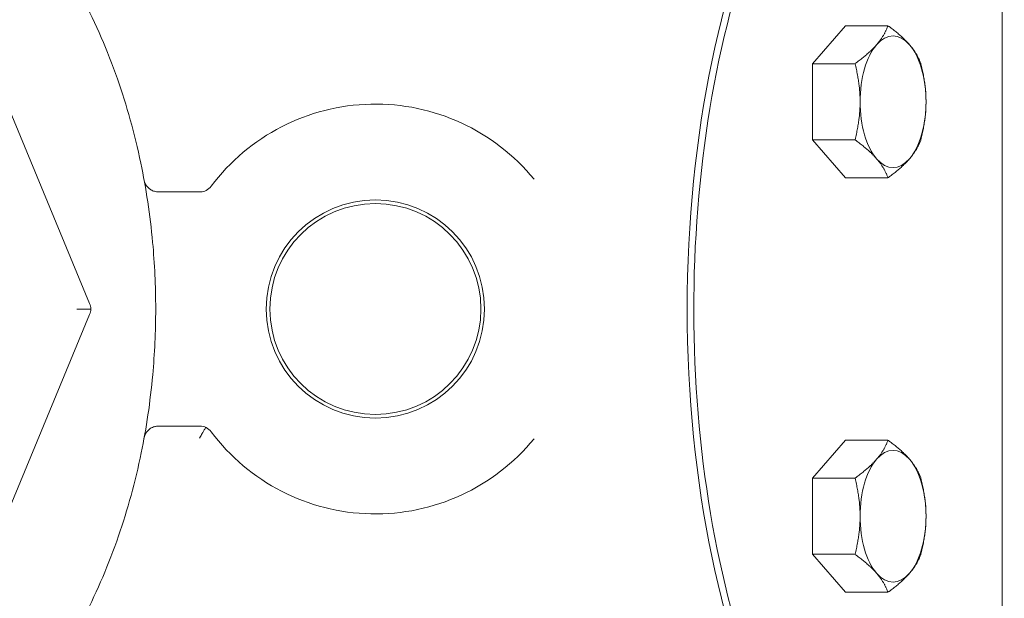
# Model space of a CAD drawing. Header units: inches. Extents: x 1 to 669, y 0 to 417.
# Tile 137 of 256: x 105.81 to 110.01, y 327.85 to 330.32. Entities that reach past the tile are written whole.
import ezdxf

# ---------------------------------------------------------------- set-up
doc = ezdxf.new("R2010")
doc.units = ezdxf.units.IN
doc.header["$LTSCALE"] = 12
doc.header["$MEASUREMENT"] = 0
doc.layers.add('D', color=2, linetype='CONTINUOUS')
doc.layers.add('X', color=1, linetype='CONTINUOUS')
doc.styles.get("Standard").update_dxf_attribs({"font": 'SIMPLEX.SHX', "width": 0.875})
doc.dimstyles.new('STANDARD$0', dxfattribs={"dimscale": 32, "dimtxt": 0.09375, "dimasz": 0.0625, "dimexe": 0.03125, "dimexo": 0.03125, "dimgap": 0.03125, "dimtad": 1, "dimtih": 1, "dimtoh": 1, "dimdec": 4, "dimzin": 12, "dimdsep": 46, "dimlunit": 5, "dimtxsty": 'Standard', "dimcen": -0.03125, "dimclrd": 256, "dimclre": 256, "dimclrt": 256, "dimadec": 0, "dimazin": 0, "dimtfac": 0.875, "dimtdec": 4, "dimtofl": 0, "dimtmove": 0, "dimatfit": 3, "dimfxl": 0, "dimtolj": 1, "dimtzin": 12, "dimlwd": 13, "dimlwe": 13, "dimarcsym": 0})

# ---------------------------------------------------------------- blocks, each defined once
blk = doc.blocks.new('*D15')
at = {"layer": 'D', "linetype": 'Continuous', "lineweight": 13}
for p, q in [((140.3262, 367.0834), (140.3262, 305.4684)), ((43.5878, 363.2643), (43.5878, 305.4684)), ((45.5878, 306.4684), (138.3262, 306.4684))]:
    blk.add_line(p, q, dxfattribs=at)
at = {"layer": 'D', "linetype": 'Continuous'}
for points in [[(45.5878, 306.8017), (45.5878, 306.135), (43.5878, 306.4684)], [(138.3262, 306.8017), (138.3262, 306.135), (140.3262, 306.4684)]]:
    blk.add_solid(points, dxfattribs=at)
at = {"layer": 'D', "linetype": 'Continuous', "lineweight": -3, "insert": (88.1614, 308.9684), "char_height": 3, "attachment_point": 5}
blk.add_mtext('\\A1;97{}{\\C2;%%p1}', dxfattribs=at)
blk = doc.blocks.new('*D16')
at = {"layer": 'D', "linetype": 'Continuous', "lineweight": 13}
for p, q in [((106.3522, 412.3009), (163.557, 412.3009)), ((162.557, 410.3009), (162.557, 377.227)), ((162.557, 327.328), (162.557, 372.227)), ((105.7696, 325.328), (163.557, 325.328))]:
    blk.add_line(p, q, dxfattribs=at)
at = {"layer": 'D', "linetype": 'Continuous'}
for points in [[(162.2237, 410.3009), (162.8904, 410.3009), (162.557, 412.3009)], [(162.2237, 327.328), (162.8904, 327.328), (162.557, 325.328)]]:
    blk.add_solid(points, dxfattribs=at)
at = {"layer": 'D', "linetype": 'Continuous', "lineweight": -3, "insert": (162.557, 374.727), "char_height": 3, "attachment_point": 5}
blk.add_mtext('\\A1;87{}{\\C2;%%p1}', dxfattribs=at)
blk = doc.blocks.new('*D18')
at = {"layer": 'D', "linetype": 'Continuous', "lineweight": 13}
for p, q in [((137.8783, 368.4605), (151.0617, 368.4605)), ((150.0617, 366.4605), (150.0617, 349.3942)), ((150.0617, 327.3279), (150.0617, 344.3942)), ((105.7637, 325.3279), (151.0617, 325.3279))]:
    blk.add_line(p, q, dxfattribs=at)
at = {"layer": 'D', "linetype": 'Continuous'}
for points in [[(149.7283, 366.4605), (150.395, 366.4605), (150.0617, 368.4605)], [(149.7283, 327.3279), (150.395, 327.3279), (150.0617, 325.3279)]]:
    blk.add_solid(points, dxfattribs=at)
at = {"layer": 'D', "linetype": 'Continuous', "lineweight": -3, "insert": (150.0617, 346.8942), "char_height": 3, "attachment_point": 5}
blk.add_mtext('\\A1;43', dxfattribs=at)
blk = doc.blocks.new('*D20')
at = {"layer": 'D', "linetype": 'Continuous', "lineweight": 13}
for p, q in [((76.7637, 367.4605), (76.7637, 312.2413)), ((132.7637, 367.4605), (132.7637, 312.2413)), ((130.7637, 313.2413), (78.7637, 313.2413))]:
    blk.add_line(p, q, dxfattribs=at)
at = {"layer": 'D', "linetype": 'Continuous'}
for points in [[(78.7637, 313.5747), (78.7637, 312.908), (76.7637, 313.2413)], [(130.7637, 313.5747), (130.7637, 312.908), (132.7637, 313.2413)]]:
    blk.add_solid(points, dxfattribs=at)
at = {"layer": 'D', "linetype": 'Continuous', "lineweight": -3, "insert": (97.2028, 315.7413), "char_height": 3, "attachment_point": 5}
blk.add_mtext('\\A1;56', dxfattribs=at)

msp = doc.modelspace()

# ---------------------------------------------------------------- linework, layer by layer
at = {"layer": 'X', "lineweight": 0}
for p, q in [((110.00091, 331.21194), (110.00091, 326.96394)), ((109.33246, 330.29766), (109.19184, 330.13528)), ((109.33246, 330.29766), (109.51368, 330.29766)), ((109.19184, 330.13528), (109.19184, 329.81052)), ((109.19184, 330.13528), (109.37306, 330.13528)), ((106.10674, 329.11186), (105.73028, 330.02074)), ((109.19184, 329.81052), (109.33246, 329.64814)), ((109.19184, 329.81052), (109.37306, 329.81052)), ((109.33246, 329.64814), (109.51368, 329.64814)), ((106.40061, 329.58794), (106.57741, 329.58794)), ((105.73028, 328.15515), (106.10674, 329.06403)), ((106.1115, 329.08794), (106.05171, 329.08794)), ((106.57741, 328.58794), (106.40061, 328.58794)), ((109.33246, 328.52775), (109.19184, 328.36537)), ((109.33246, 328.52775), (109.51368, 328.52775)), ((109.19184, 328.36537), (109.19184, 328.04061)), ((109.19184, 328.36537), (109.37306, 328.36537)), ((109.19184, 328.04061), (109.33246, 327.87823)), ((109.19184, 328.04061), (109.37306, 328.04061)), ((109.33246, 327.87823), (109.51368, 327.87823))]:
    msp.add_line(p, q, dxfattribs=at)
for radius in [0.46587, 0.45028]:
    msp.add_circle((107.32616, 329.08794), radius, dxfattribs=at)
for centre, radius, start, end in [((107.32616, 329.08794), 0.875, 39.28255, 143.20666), ((106.57741, 329.64794), 0.06, 270, 323.20666), ((106.57741, 328.52794), 0.06, 36.79334, 90), ((107.32616, 329.08794), 0.875, 216.79334, 320.71745)]:
    msp.add_arc(centre, radius, start, end, dxfattribs=at)
at = {"layer": 'X', "lineweight": 0, "extrusion": (1.12546e-17, 2.49737e-16, -1)}
msp.add_ellipse((110.03189, 329.08794), major_axis=(0, -2.75), ratio=0.5, start_param=0.0225292, end_param=3.1190635, dxfattribs=at)
at = {"layer": 'X', "lineweight": 0}
for centre, major_axis, ratio, start_param, end_param in [((109.53544, 329.9729), (0, 0.28125), 0.5, -0.5235988, 0.5235988), ((109.53544, 329.9729), (0, -0.28125), 0.5, -2.6179939, -1.5707963), ((109.53544, 329.9729), (0, 0.28125), 0.5, -1.5707963, -0.5235988), ((109.53544, 329.9729), (0, -0.28125), 0.5, -1.5707963, -0.5235988), ((109.53544, 329.9729), (0, 0.28125), 0.5, -2.6179939, -1.5707963), ((109.53544, 329.9729), (0, -0.28125), 0.5, -0.5235988, 0.5235988), ((106.5774, 329.64794), (-0.00001, -0.06), 0.9957391, 0.000154, 0.1505484), ((109.53544, 328.20299), (0, 0.28125), 0.5, -0.5235988, 0.5235988), ((109.53544, 328.20299), (0, -0.28125), 0.5, -2.6179939, -1.5707963), ((109.53544, 328.20299), (0, 0.28125), 0.5, -1.5707963, -0.5235988), ((109.53544, 328.20299), (0, -0.28125), 0.5, -1.5707963, -0.5235988), ((109.53544, 328.20299), (0, 0.28125), 0.5, -2.6179939, -1.5707963), ((109.53544, 328.20299), (0, -0.28125), 0.5, -0.5235988, 0.5235988)]:
    msp.add_ellipse(centre, major_axis=major_axis, ratio=ratio, start_param=start_param, end_param=end_param, dxfattribs=at)
for points, knots in [([(110.00091, 331.83407), (109.87918, 331.82134), (109.75874, 331.77705), (109.50249, 331.61293), (109.36959, 331.47784), (109.131, 331.13123), (109.0257, 330.91869), (108.85445, 330.43907), (108.78851, 330.17214), (108.70231, 329.61101), (108.68199, 329.31695), (108.68885, 328.73108), (108.71599, 328.43938), (108.8151, 327.88734), (108.88707, 327.62714), (109.06907, 327.16415), (109.17912, 326.96153), (109.42722, 326.63474), (109.56532, 326.51057), (109.80538, 326.38283), (109.90275, 326.35208), (110.00091, 326.34182)], [3.1938333, 3.1938333, 3.1938333, 3.1938333, 3.4515071, 3.4515071, 3.7697928, 3.7697928, 4.0922668, 4.0922668, 4.4143068, 4.4143068, 4.7357915, 4.7357915, 5.0571133, 5.0571133, 5.3786544, 5.3786544, 5.7007977, 5.7007977, 6.0231584, 6.0231584, 6.2309446, 6.2309446, 6.2309446, 6.2309446]), ([(105.92623, 330.65999), (105.98079, 330.58264), (106.03075, 330.50069), (106.07628, 330.41433), (106.13298, 330.30677), (106.1828, 330.19235), (106.22547, 330.07066), (106.26528, 329.95713), (106.29884, 329.83736), (106.32522, 329.71047), (106.34752, 329.60326), (106.3647, 329.491), (106.37562, 329.37246), (106.38397, 329.28169), (106.38866, 329.18713), (106.38866, 329.08794)], [0, 0, 0, 0, 0.19452483, 0.19452483, 0.19452483, 0.43680392, 0.43680392, 0.43680392, 0.6628194, 0.6628194, 0.6628194, 0.85378536, 0.85378536, 0.85378536, 1, 1, 1, 1]), ([(106.34694, 329.61842), (106.34684, 329.6186), (106.34673, 329.61877), (106.34663, 329.61895), (106.3443, 329.62294), (106.34242, 329.62719), (106.34102, 329.6316), (106.34028, 329.63396), (106.33967, 329.63636), (106.33921, 329.63879)], [0.74287481, 0.74287481, 0.74287481, 0.74287481, 0.75, 0.75, 0.75, 0.90952782, 0.90952782, 0.90952782, 0.99490327, 0.99490327, 0.99490327, 0.99490327]), ([(106.38308, 329.59045), (106.38182, 329.59082), (106.38057, 329.59123), (106.37933, 329.59168), (106.37422, 329.59353), (106.36935, 329.59605), (106.3649, 329.59916), (106.36341, 329.60019), (106.36197, 329.60129), (106.36058, 329.60245), (106.36027, 329.60271), (106.35996, 329.60297), (106.35966, 329.60323)], [0.20449029, 0.20449029, 0.20449029, 0.20449029, 0.25, 0.25, 0.25, 0.43755823, 0.43755823, 0.43755823, 0.5, 0.5, 0.5, 0.51396964, 0.51396964, 0.51396964, 0.51396964]), ([(106.38866, 329.08794), (106.38866, 328.99021), (106.38411, 328.89696), (106.37598, 328.80741), (106.36538, 328.6906), (106.34868, 328.5799), (106.32702, 328.47411), (106.30142, 328.34912), (106.26887, 328.23105), (106.23026, 328.11901), (106.18875, 327.99852), (106.14025, 327.88514), (106.08508, 327.77842), (106.03722, 327.68584), (105.98433, 327.59827), (105.92623, 327.5159)], [0, 0, 0, 0, 0.14407805, 0.14407805, 0.14407805, 0.33202286, 0.33202286, 0.33202286, 0.55407633, 0.55407633, 0.55407633, 0.79285828, 0.79285828, 0.79285828, 0.99999998, 0.99999998, 0.99999998, 0.99999998]), ([(106.34691, 328.55742), (106.34345, 328.55161), (106.34092, 328.54515), (106.33941, 328.53813), (106.33933, 328.53773), (106.33924, 328.53726), (106.33923, 328.53718), (106.33921, 328.53709), (106.33921, 328.53707), (106.3392, 328.53706)], [0, 0, 0, 0, 0.020290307, 0.020290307, 0.021517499, 0.021517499, 0.021747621, 0.021747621, 0.021797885, 0.021797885, 0.021797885, 0.021797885]), ([(106.3602, 328.57312), (106.35613, 328.56967), (106.35251, 328.5657), (106.34945, 328.56134), (106.34856, 328.56006), (106.34771, 328.55876), (106.34691, 328.55742)], [0.50575683, 0.50575683, 0.50575683, 0.50575683, 0.68982898, 0.68982898, 0.68982898, 0.74352827, 0.74352827, 0.74352827, 0.74352827]), ([(106.37924, 328.58417), (106.3729, 328.58187), (106.36686, 328.57848), (106.36112, 328.57389), (106.36066, 328.57351), (106.3602, 328.57312)], [0, 0, 0, 0, 0.020232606, 0.020232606, 0.022037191, 0.022037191, 0.022037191, 0.022037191]), ([(106.40061, 328.58794), (106.3951, 328.58794), (106.38958, 328.58721), (106.38425, 328.58577), (106.38259, 328.58531), (106.38095, 328.58479), (106.37933, 328.58421), (106.3793, 328.5842), (106.37927, 328.58419), (106.37924, 328.58417)], [0, 0, 0, 0, 0.19048789, 0.19048789, 0.19048789, 0.25, 0.25, 0.25, 0.25111028, 0.25111028, 0.25111028, 0.25111028]), ([(106.60257, 328.58241), (106.60079, 328.57995), (106.59862, 328.57668), (106.59611, 328.57263), (106.59595, 328.57237), (106.59579, 328.57212), (106.59563, 328.57185), (106.59372, 328.56875), (106.59162, 328.56521), (106.58939, 328.56133), (106.58846, 328.5597), (106.58751, 328.55801), (106.58653, 328.55626), (106.58369, 328.55117), (106.58069, 328.54563), (106.57763, 328.53976), (106.57714, 328.53882), (106.57665, 328.53788), (106.57616, 328.53692)], [0, 0, 0, 0, 0.3135165, 0.3135165, 0.3135165, 0.3333333, 0.3333333, 0.3333333, 0.5682221, 0.5682221, 0.5682221, 0.6666667, 0.6666667, 0.6666667, 0.95406, 0.95406, 0.95406, 1, 1, 1, 1])]:
    msp.add_open_spline(points, degree=3, knots=knots, dxfattribs=at)
for points, weights in [([(109.51368, 330.29766), (109.49776, 330.25415), (109.46513, 330.21647)], [1.7106008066, 1.84291623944, 1.84291623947]), ([(109.60575, 330.21647), (109.57312, 330.25415), (109.51368, 330.29766)], [1.84291623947, 1.84291623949, 1.7106008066]), ([(109.46513, 330.21647), (109.43249, 330.17879), (109.37306, 330.13528)], [1.84291623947, 1.84291623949, 1.7106008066]), ([(109.65431, 330.13528), (109.63838, 330.17879), (109.60575, 330.21647)], [1.7106008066, 1.84291623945, 1.84291623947]), ([(109.37306, 330.13528), (109.39481, 330.04826), (109.39481, 329.9729)], [1.7106008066, 1.84291623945, 1.84291623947]), ([(109.67606, 329.9729), (109.67606, 330.04826), (109.65431, 330.13528)], [1.84291623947, 1.84291623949, 1.7106008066]), ([(109.39481, 329.9729), (109.39481, 329.89754), (109.37306, 329.81052)], [1.84291623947, 1.84291623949, 1.7106008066]), ([(109.65431, 329.81052), (109.67606, 329.89754), (109.67606, 329.9729)], [1.7106008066, 1.84291623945, 1.84291623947]), ([(109.37306, 329.81052), (109.43249, 329.76701), (109.46513, 329.72933)], [1.7106008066, 1.84291623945, 1.84291623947]), ([(109.60575, 329.72933), (109.63838, 329.76701), (109.65431, 329.81052)], [1.84291623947, 1.84291623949, 1.7106008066]), ([(109.46513, 329.72933), (109.49776, 329.69165), (109.51368, 329.64814)], [1.84291623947, 1.84291623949, 1.7106008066]), ([(109.51368, 329.64814), (109.57312, 329.69165), (109.60575, 329.72933)], [1.7106008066, 1.84291623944, 1.84291623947]), ([(109.51368, 328.52775), (109.49776, 328.48424), (109.46513, 328.44656)], [1.7106008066, 1.84291623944, 1.84291623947]), ([(109.60575, 328.44656), (109.57312, 328.48424), (109.51368, 328.52775)], [1.84291623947, 1.84291623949, 1.7106008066]), ([(109.46513, 328.44656), (109.43249, 328.40888), (109.37306, 328.36537)], [1.84291623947, 1.84291623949, 1.7106008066]), ([(109.65431, 328.36537), (109.63838, 328.40888), (109.60575, 328.44656)], [1.7106008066, 1.84291623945, 1.84291623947]), ([(109.37306, 328.36537), (109.39481, 328.27835), (109.39481, 328.20299)], [1.7106008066, 1.84291623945, 1.84291623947]), ([(109.67606, 328.20299), (109.67606, 328.27835), (109.65431, 328.36537)], [1.84291623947, 1.84291623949, 1.7106008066]), ([(109.39481, 328.20299), (109.39481, 328.12763), (109.37306, 328.04061)], [1.84291623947, 1.84291623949, 1.7106008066]), ([(109.65431, 328.04061), (109.67606, 328.12763), (109.67606, 328.20299)], [1.7106008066, 1.84291623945, 1.84291623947]), ([(109.37306, 328.04061), (109.43249, 327.9971), (109.46513, 327.95942)], [1.7106008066, 1.84291623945, 1.84291623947]), ([(109.60575, 327.95942), (109.63838, 327.9971), (109.65431, 328.04061)], [1.84291623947, 1.84291623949, 1.7106008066]), ([(109.46513, 327.95942), (109.49776, 327.92174), (109.51368, 327.87823)], [1.84291623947, 1.84291623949, 1.7106008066]), ([(109.51368, 327.87823), (109.57312, 327.92174), (109.60575, 327.95942)], [1.7106008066, 1.84291623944, 1.84291623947])]:
    msp.add_rational_spline(points, weights, degree=2, dxfattribs=at)
for points in [[(106.34694, 329.61842), (106.35033, 329.61275), (106.35467, 329.60756), (106.35966, 329.60323)], [(106.38308, 329.59045), (106.38591, 329.58963), (106.38881, 329.589), (106.39173, 329.58858)], [(106.40061, 329.58794), (106.39764, 329.58794), (106.39467, 329.58816), (106.39173, 329.58858)], [(106.5774, 329.58806), (106.57741, 329.58806), (106.57741, 329.58806), (106.57741, 329.58807)], [(106.10674, 329.11186), (106.10969, 329.10476), (106.1115, 329.09651), (106.1115, 329.08794)], [(106.1115, 329.08794), (106.1115, 329.07938), (106.10969, 329.07113), (106.10674, 329.06403)]]:
    msp.add_open_spline(points, degree=3, dxfattribs=at)

# ---------------------------------------------------------------- dimensions: what is measured, and where the dimension line sits
at = {"layer": 'D', "linetype": 'Continuous', "lineweight": -3}
dim = msp.add_linear_dim(base=(162.55703, 325.32795), p1=(105.35216, 412.30094), p2=(104.76956, 325.32795), angle=90, text='<>{}{\\C2;%%p1}', dimstyle='STANDARD$0', override={"dimdec": 0, "dimtp": 1, "dimtm": 1, "dimarcsym": 1}, dxfattribs=at)
dim.commit()
dim.dimension.update_dxf_attribs({"geometry": '*D16', "text_midpoint": (162.55703, 374.727), "dimtype": 160})
dim = msp.add_linear_dim(base=(76.76366, 313.24134), p1=(132.76366, 368.46055), p2=(76.76366, 368.46055), dimstyle='STANDARD$0', override={"dimdec": 1, "dimarcsym": 1}, dxfattribs=at)
dim.commit()
dim.dimension.update_dxf_attribs({"geometry": '*D20', "text_midpoint": (97.20283, 313.24134), "dimtype": 160})
dim = msp.add_linear_dim(base=(150.06168, 325.32794), p1=(136.87832, 368.46055), p2=(104.76366, 325.32794), angle=90, dimstyle='STANDARD$0', override={"dimdec": 1, "dimarcsym": 1}, dxfattribs=at)
dim.commit()
dim.dimension.update_dxf_attribs({"geometry": '*D18', "text_midpoint": (150.06168, 346.89424), "dimtype": 160})
dim = msp.add_linear_dim(base=(140.32616, 306.46836), p1=(43.58782, 364.26426), p2=(140.32616, 368.08344), text='<>{}{\\C2;%%p1}', dimstyle='STANDARD$0', override={"dimdec": 0, "dimtp": 1, "dimtm": 1, "dimarcsym": 1}, dxfattribs=at)
dim.commit()
dim.dimension.update_dxf_attribs({"geometry": '*D15', "text_midpoint": (88.16139, 306.46836), "dimtype": 160})

doc.saveas('drawing.dxf')
